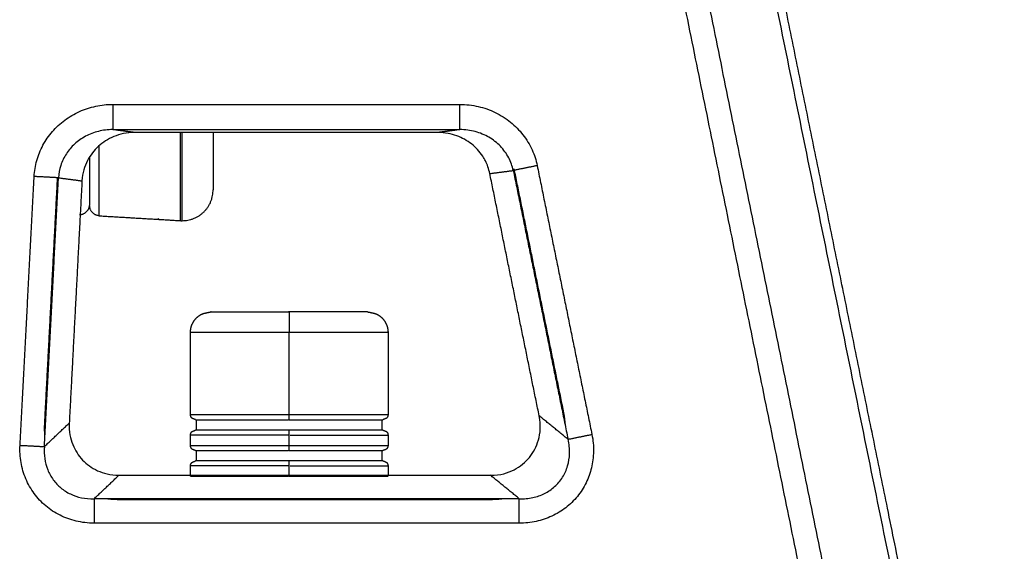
# Model space of a CAD drawing. Header units: millimetres. Extents: x 9946 to 11276, y -3292 to -1962.
# Tile 30 of 170: x 10558 to 10654, y -2244 to -2192. Entities that reach past the tile are written whole.
import ezdxf

# ---------------------------------------------------------------- set-up
doc = ezdxf.new("R2010")
doc.units = ezdxf.units.MM
doc.layers.add('ROXX NEO lite', color=7, linetype='Continuous', true_color=0x000000)

msp = doc.modelspace()

# ---------------------------------------------------------------- linework, layer by layer
at = {"layer": 'ROXX NEO lite', "color": 18, "lineweight": -3, "true_color": 0x000000}
for points, degree in [([(10621.305, -2140.31), (10637.067, -2217.783), (10652.829, -2295.256)], 2), ([(10646.324, -2295.256), (10631.843, -2224.084), (10617.363, -2152.913)], 2), ([(10643.942, -2295.256), (10629.799, -2225.741), (10615.656, -2156.226)], 2), ([(10559.432, -2207.336), (10559.457, -2206.808), (10559.626, -2205.778), (10560.239, -2204.253), (10561.156, -2202.928), (10562.362, -2201.805), (10563.815, -2200.955), (10565.41, -2200.438), (10566.506, -2200.318), (10567.067, -2200.322)], 3), ([(10567.067, -2200.322), (10583.943, -2200.322), (10600.819, -2200.322)], 2), ([(10567.067, -2200.322), (10567.067, -2201.548), (10567.067, -2202.774)], 2), ([(10600.819, -2200.322), (10601.428, -2200.319), (10602.608, -2200.46), (10604.272, -2201.04), (10605.794, -2202.006), (10606.979, -2203.221), (10607.89, -2204.733), (10608.216, -2205.751), (10608.318, -2206.278)], 3), ([(10600.819, -2202.774), (10600.819, -2201.548), (10600.819, -2200.322)], 2), ([(10567.067, -2202.774), (10566.587, -2202.772), (10565.649, -2202.892), (10564.404, -2203.371), (10563.308, -2204.154), (10562.521, -2205.086), (10561.964, -2206.243), (10561.82, -2207.053), (10561.799, -2207.46)], 3), ([(10569.199, -2203.054), (10568.133, -2202.914), (10567.067, -2202.774)], 2), ([(10567.067, -2202.774), (10583.943, -2202.774), (10600.819, -2202.774)], 2), ([(10600.819, -2202.774), (10599.753, -2202.914), (10598.688, -2203.054)], 2), ([(10605.996, -2206.75), (10605.909, -2206.33), (10605.619, -2205.496), (10604.792, -2204.346), (10603.672, -2203.468), (10602.32, -2202.903), (10601.324, -2202.772), (10600.819, -2202.774)], 3), ([(10569.199, -2203.054), (10568.4, -2203.054), (10567.105, -2203.373), (10565.613, -2204.326), (10564.533, -2205.713), (10564.119, -2206.961), (10564.078, -2207.759)], 3), ([(10603.718, -2207.049), (10604.857, -2206.899), (10605.996, -2206.75)], 2), ([(10608.318, -2206.278), (10607.157, -2206.514), (10605.996, -2206.75)], 2), ([(10605.996, -2206.75), (10608.657, -2219.828), (10611.317, -2232.907)], 2), ([(10606.054, -2206.585), (10608.47, -2218.459), (10610.885, -2230.332)], 2), ([(10608.318, -2206.278), (10610.979, -2219.356), (10613.64, -2232.434)], 2), ([(10558.061, -2233.493), (10558.747, -2220.414), (10559.432, -2207.336)], 2), ([(10561.799, -2207.46), (10560.616, -2207.398), (10559.432, -2207.336)], 2), ([(10560.428, -2233.617), (10561.114, -2220.538), (10561.799, -2207.46)], 2), ([(10560.456, -2231.369), (10561.078, -2219.495), (10561.7, -2207.622)], 2), ([(10561.7, -2207.622), (10561.703, -2207.566), (10561.707, -2207.511), (10561.711, -2207.456)], 3), ([(10561.799, -2207.46), (10562.938, -2207.61), (10564.078, -2207.759)], 2), ([(10564.078, -2207.759), (10563.46, -2219.542), (10562.843, -2231.326)], 2), ([(10584.224, -2230.506), (10584.224, -2226.506), (10584.224, -2222.506)], 2), ([(10611.317, -2232.907), (10609.915, -2231.761), (10608.513, -2230.616)], 2), ([(10610.885, -2230.332), (10610.971, -2230.754), (10611.017, -2231.143), (10611.033, -2231.507)], 3), ([(10560.428, -2233.617), (10561.635, -2232.471), (10562.843, -2231.326)], 2), ([(10560.483, -2232.568), (10560.445, -2232.197), (10560.433, -2231.799), (10560.456, -2231.369)], 3), ([(10584.224, -2233.506), (10584.224, -2233.006), (10584.224, -2232.506)], 2), ([(10613.64, -2232.434), (10613.757, -2233.001), (10613.854, -2234.11), (10613.651, -2235.698), (10613.132, -2237.158), (10612.273, -2238.508), (10611.127, -2239.62), (10609.78, -2240.434), (10608.235, -2240.952), (10607.149, -2241.074), (10606.585, -2241.069)], 3), ([(10611.317, -2232.907), (10612.479, -2232.67), (10613.64, -2232.434)], 2), ([(10565.251, -2241.069), (10564.645, -2241.072), (10563.488, -2240.929), (10561.912, -2240.356), (10560.522, -2239.446), (10559.387, -2238.236), (10558.564, -2236.784), (10558.096, -2235.169), (10558.025, -2234.061), (10558.061, -2233.493)], 3), ([(10558.061, -2233.493), (10559.245, -2233.555), (10560.428, -2233.617)], 2), ([(10606.585, -2238.699), (10607.038, -2238.715), (10607.915, -2238.635), (10609.061, -2238.232), (10610.056, -2237.56), (10610.836, -2236.633), (10611.329, -2235.516), (10611.521, -2234.313), (10611.431, -2233.381), (10611.317, -2232.907)], 3), ([(10560.428, -2233.617), (10560.395, -2234.018), (10560.42, -2234.808), (10560.71, -2235.889), (10561.246, -2236.866), (10561.997, -2237.671), (10562.934, -2238.269), (10563.994, -2238.633), (10564.822, -2238.712), (10565.251, -2238.699)], 3), ([(10565.251, -2238.699), (10566.458, -2237.554), (10567.666, -2236.408)], 2), ([(10584.224, -2236.408), (10584.224, -2235.957), (10584.224, -2235.506)], 2), ([(10606.585, -2238.699), (10605.183, -2237.554), (10603.781, -2236.408)], 2), ([(10565.251, -2238.699), (10565.251, -2239.884), (10565.251, -2241.069)], 2), ([(10606.585, -2238.699), (10585.918, -2238.699), (10565.251, -2238.699)], 2), ([(10567.498, -2238.789), (10567.072, -2238.789), (10566.679, -2238.758), (10566.313, -2238.701)], 3), ([(10603.976, -2238.789), (10585.737, -2238.789), (10567.498, -2238.789)], 2), ([(10605.177, -2238.696), (10604.811, -2238.755), (10604.414, -2238.789), (10603.976, -2238.789)], 3), ([(10606.585, -2241.069), (10606.585, -2239.884), (10606.585, -2238.699)], 2), ([(10653.721, -2295.406), (10648.045, -2267.507), (10642.369, -2239.609)], 2), ([(10606.585, -2241.069), (10585.918, -2241.069), (10565.251, -2241.069)], 2)]:
    msp.add_open_spline(points, degree=degree, dxfattribs=at)
at = {"layer": 'ROXX NEO lite', "color": 18, "true_color": 0x000000}
for points, degree in [([(10642.368, -2239.609), (10632.255, -2189.901), (10622.142, -2140.193)], 2), ([(10642.368, -2239.609), (10632.255, -2189.901), (10622.142, -2140.193)], 2), ([(10598.688, -2203.054), (10583.943, -2203.054), (10569.199, -2203.054)], 2), ([(10598.688, -2203.054), (10583.943, -2203.054), (10569.199, -2203.054)], 2), ([(10603.718, -2207.049), (10603.624, -2206.584), (10603.477, -2206.183), (10603.295, -2205.826)], 3), ([(10603.718, -2207.049), (10603.624, -2206.584), (10603.477, -2206.183), (10603.295, -2205.826)], 3), ([(10608.513, -2230.616), (10606.116, -2218.832), (10603.718, -2207.049)], 2), ([(10608.513, -2230.616), (10606.116, -2218.832), (10603.718, -2207.049)], 2), ([(10565.765, -2211.162), (10569.705, -2211.396), (10573.646, -2211.63)], 2), ([(10565.765, -2211.162), (10569.705, -2211.396), (10573.646, -2211.63)], 2), ([(10574.624, -2230.506), (10574.624, -2226.506), (10574.624, -2222.506)], 2), ([(10574.624, -2230.506), (10574.624, -2226.506), (10574.624, -2222.506)], 2), ([(10593.824, -2222.506), (10593.824, -2226.506), (10593.824, -2230.506)], 2), ([(10593.824, -2222.506), (10593.824, -2226.506), (10593.824, -2230.506)], 2), ([(10603.781, -2236.408), (10604.766, -2236.408), (10606.179, -2235.953), (10607.66, -2234.748), (10608.546, -2233.057), (10608.71, -2231.581), (10608.513, -2230.616)], 3), ([(10603.781, -2236.408), (10604.766, -2236.408), (10606.179, -2235.953), (10607.66, -2234.748), (10608.546, -2233.057), (10608.71, -2231.581), (10608.513, -2230.616)], 3), ([(10562.843, -2231.326), (10562.798, -2232.173), (10563.092, -2233.504), (10564.06, -2235), (10565.504, -2236.045), (10566.817, -2236.408), (10567.666, -2236.408)], 3), ([(10562.843, -2231.326), (10562.798, -2232.173), (10563.092, -2233.504), (10564.06, -2235), (10565.504, -2236.045), (10566.817, -2236.408), (10567.666, -2236.408)], 3), ([(10575.224, -2232.006), (10575.224, -2231.506), (10575.224, -2231.006)], 2), ([(10575.224, -2232.006), (10575.224, -2231.506), (10575.224, -2231.006)], 2), ([(10593.224, -2231.006), (10593.224, -2231.506), (10593.224, -2232.006)], 2), ([(10593.224, -2231.006), (10593.224, -2231.506), (10593.224, -2232.006)], 2), ([(10574.624, -2233.506), (10574.624, -2233.006), (10574.624, -2232.506)], 2), ([(10574.624, -2233.506), (10574.624, -2233.006), (10574.624, -2232.506)], 2), ([(10593.824, -2232.506), (10593.824, -2233.006), (10593.824, -2233.506)], 2), ([(10593.824, -2232.506), (10593.824, -2233.006), (10593.824, -2233.506)], 2), ([(10575.224, -2235.006), (10575.224, -2234.506), (10575.224, -2234.006)], 2), ([(10575.224, -2235.006), (10575.224, -2234.506), (10575.224, -2234.006)], 2), ([(10593.224, -2234.006), (10593.224, -2234.506), (10593.224, -2235.006)], 2), ([(10593.224, -2234.006), (10593.224, -2234.506), (10593.224, -2235.006)], 2), ([(10567.666, -2236.408), (10585.723, -2236.408), (10603.781, -2236.408)], 2), ([(10567.666, -2236.408), (10585.723, -2236.408), (10603.781, -2236.408)], 2), ([(10574.624, -2236.506), (10574.624, -2236.006), (10574.624, -2235.506)], 2), ([(10574.624, -2236.506), (10574.624, -2236.006), (10574.624, -2235.506)], 2), ([(10593.824, -2235.506), (10593.824, -2235.957), (10593.824, -2236.408)], 2), ([(10593.824, -2235.506), (10593.824, -2235.957), (10593.824, -2236.408)], 2)]:
    msp.add_open_spline(points, degree=degree, dxfattribs=at)
at = {"layer": 'ROXX NEO lite', "color": 18, "lineweight": -3, "true_color": 0x000000}
for points, weights in [([(10573.646, -2211.63), (10573.646, -2211.63), (10573.646, -2203.054)], [1, 0.717281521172, 0.980357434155]), ([(10573.824, -2211.636), (10573.824, -2211.636), (10573.824, -2203.054)], [1, 0.717275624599, 0.980368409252]), ([(10565.765, -2211.162), (10565.765, -2211.162), (10565.765, -2204.325)], [1, 0.747442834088, 0.930437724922]), ([(10564.824, -2205.421), (10564.824, -2210.164), (10564.824, -2210.164)], [0.889294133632, 0.781206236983, 1]), ([(10584.224, -2220.506), (10584.224, -2220.506), (10584.224, -2222.506)], [1, 0.707106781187, 1]), ([(10584.142, -2222.506), (10574.624, -2222.506), (10574.624, -2222.506)], [1, 0.710131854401, 1]), ([(10593.824, -2222.506), (10593.824, -2222.506), (10584.224, -2222.506)], [1, 0.707106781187, 1]), ([(10574.624, -2230.506), (10574.624, -2230.506), (10584.138, -2230.506)], [1, 0.710277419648, 1]), ([(10584.224, -2231.006), (10584.224, -2231.006), (10584.224, -2230.506)], [1, 0.707106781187, 1]), ([(10584.224, -2230.506), (10593.824, -2230.506), (10593.824, -2230.506)], [1, 0.707106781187, 1]), ([(10584.224, -2231.006), (10593.324, -2231.006), (10593.324, -2231.006)], [1, 0.707106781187, 1]), ([(10584.224, -2232.506), (10574.624, -2232.506), (10574.624, -2232.506)], [1, 0.707106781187, 1]), ([(10584.224, -2232.006), (10575.124, -2232.006), (10575.124, -2232.006)], [1, 0.707106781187, 1]), ([(10584.224, -2232.506), (10584.224, -2232.006), (10584.224, -2232.006)], [1, 0.707106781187, 1]), ([(10584.293, -2232.006), (10584.258, -2232.006), (10584.224, -2232.006)], [0.996862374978, 0.998422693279, 1]), ([(10584.303, -2232.506), (10593.824, -2232.506), (10593.824, -2232.506)], [1, 0.710015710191, 1]), ([(10574.624, -2233.506), (10574.624, -2233.506), (10584.138, -2233.506)], [1, 0.710277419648, 1]), ([(10584.224, -2233.506), (10593.824, -2233.506), (10593.824, -2233.506)], [1, 0.707106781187, 1]), ([(10584.224, -2234.006), (10584.224, -2234.006), (10584.224, -2233.506)], [1, 0.707106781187, 1]), ([(10584.185, -2234.006), (10584.164, -2234.006), (10584.142, -2234.006)], [0.998216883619, 0.997238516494, 0.99626676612]), ([(10584.224, -2234.006), (10593.324, -2234.006), (10593.324, -2234.006)], [1, 0.707106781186, 1]), ([(10584.224, -2235.006), (10575.124, -2235.006), (10575.124, -2235.006)], [1, 0.707106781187, 1]), ([(10584.224, -2235.506), (10584.224, -2235.006), (10584.224, -2235.006)], [1, 0.707106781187, 1]), ([(10584.287, -2235.006), (10584.256, -2235.006), (10584.224, -2235.006)], [0.997097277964, 0.998541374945, 1]), ([(10584.224, -2235.506), (10574.624, -2235.506), (10574.624, -2235.506)], [1, 0.707106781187, 1]), ([(10584.303, -2235.506), (10593.824, -2235.506), (10593.824, -2235.506)], [1, 0.710015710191, 1]), ([(10574.624, -2236.506), (10574.624, -2236.506), (10584.138, -2236.506)], [1, 0.710277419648, 1]), ([(10584.224, -2236.506), (10584.181, -2236.506), (10584.138, -2236.506)], [1, 0.99814194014, 0.996307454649]), ([(10584.224, -2236.506), (10593.824, -2236.506), (10593.824, -2236.506)], [1, 0.707106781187, 1])]:
    msp.add_rational_spline(points, weights, degree=2, dxfattribs=at)
at = {"layer": 'ROXX NEO lite', "color": 18, "true_color": 0x000000}
for points, weights in [([(10576.824, -2203.054), (10576.824, -2208.636), (10576.824, -2208.636)], [0.971243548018, 0.722270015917, 1]), ([(10576.824, -2203.054), (10576.824, -2208.636), (10576.824, -2208.636)], [0.971243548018, 0.722270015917, 1]), ([(10573.824, -2211.636), (10576.824, -2211.636), (10576.824, -2208.636)], [1, 0.707106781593, 1]), ([(10573.824, -2211.636), (10576.824, -2211.636), (10576.824, -2208.636)], [1, 0.707106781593, 1]), ([(10563.824, -2211.045), (10564.669, -2211.045), (10564.81, -2210.212)], [1, 0.740841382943, 0.940301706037]), ([(10563.824, -2211.045), (10564.669, -2211.045), (10564.81, -2210.212)], [1, 0.740841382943, 0.940301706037]), ([(10565.765, -2211.162), (10564.824, -2211.106), (10564.824, -2210.164)], [1, 0.727772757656, 1]), ([(10565.765, -2211.162), (10564.824, -2211.106), (10564.824, -2210.164)], [1, 0.727772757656, 1]), ([(10573.646, -2211.63), (10573.735, -2211.636), (10573.824, -2211.636)], [1, 0.999559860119, 1]), ([(10573.646, -2211.63), (10573.735, -2211.636), (10573.824, -2211.636)], [1, 0.999559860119, 1]), ([(10576.624, -2220.506), (10576.624, -2220.506), (10584.159, -2220.506)], [1, 0.710131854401, 1]), ([(10576.624, -2220.506), (10576.624, -2220.506), (10584.159, -2220.506)], [1, 0.710131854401, 1]), ([(10584.224, -2220.506), (10584.191, -2220.506), (10584.159, -2220.506)], [1, 0.998227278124, 0.996476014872]), ([(10584.224, -2220.506), (10584.191, -2220.506), (10584.159, -2220.506)], [1, 0.998227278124, 0.996476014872]), ([(10591.824, -2220.506), (10591.824, -2220.506), (10584.224, -2220.506)], [1, 0.707106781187, 1]), ([(10591.824, -2220.506), (10591.824, -2220.506), (10584.224, -2220.506)], [1, 0.707106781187, 1]), ([(10575.124, -2231.006), (10575.124, -2231.006), (10584.142, -2231.006)], [1, 0.710277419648, 1]), ([(10575.124, -2231.006), (10575.124, -2231.006), (10584.142, -2231.006)], [1, 0.710277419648, 1]), ([(10593.324, -2232.006), (10593.324, -2232.006), (10584.299, -2232.006)], [1, 0.710015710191, 1]), ([(10593.324, -2232.006), (10593.324, -2232.006), (10584.299, -2232.006)], [1, 0.710015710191, 1]), ([(10575.124, -2234.006), (10575.124, -2234.006), (10584.142, -2234.006)], [1, 0.710277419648, 1]), ([(10575.124, -2234.006), (10575.124, -2234.006), (10584.142, -2234.006)], [1, 0.710277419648, 1]), ([(10593.324, -2235.006), (10593.324, -2235.006), (10584.299, -2235.006)], [1, 0.710015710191, 1]), ([(10593.324, -2235.006), (10593.324, -2235.006), (10584.299, -2235.006)], [1, 0.710015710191, 1])]:
    msp.add_rational_spline(points, weights, degree=2, dxfattribs=at)
for points, knots in [([(10603.295, -2205.826), (10603.212, -2205.662), (10602.832, -2205.015), (10601.981, -2204.099), (10600.559, -2203.301), (10599.379, -2203.054), (10598.688, -2203.054)], [-5.826502, -5.826502, -5.826502, -5.826502, -5.274455, -3.516303, -1.758152, 0, 0, 0, 0]), ([(10603.295, -2205.826), (10603.212, -2205.662), (10602.832, -2205.015), (10601.981, -2204.099), (10600.559, -2203.301), (10599.379, -2203.054), (10598.688, -2203.054)], [-5.826502, -5.826502, -5.826502, -5.826502, -5.274455, -3.516303, -1.758152, 0, 0, 0, 0]), ([(10571.294, -2211.491), (10571.362, -2211.495), (10571.45, -2211.481), (10571.53, -2211.447), (10571.551, -2211.437)], [-0.950682, -0.950682, -0.950682, -0.950682, -0.7130115, -0.6275328, -0.6275328, -0.6275328, -0.6275328]), ([(10571.294, -2211.491), (10571.362, -2211.495), (10571.45, -2211.481), (10571.53, -2211.447), (10571.551, -2211.437)], [-0.950682, -0.950682, -0.950682, -0.950682, -0.7130115, -0.6275328, -0.6275328, -0.6275328, -0.6275328])]:
    msp.add_open_spline(points, degree=3, knots=knots, dxfattribs=at)
for points, weights, knots in [([(10574.624, -2222.506), (10574.624, -2221.984), (10574.819, -2221.482), (10575.21, -2221.092), (10575.403, -2220.899), (10575.634, -2220.747), (10576.072, -2220.611), (10576.44, -2220.541), (10576.624, -2220.506)], [0.996476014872, 0.899188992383, 0.850545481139, 0.850545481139, 0.850545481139, 0.850545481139, 0.850545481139, 0.850545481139, 0.850545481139], [0, 0, 0, 0, 1.611488, 1.611488, 1.611488, 2.542838, 2.542838, 3.181546, 3.181546, 3.181546, 3.181546]), ([(10574.624, -2222.506), (10574.624, -2221.984), (10574.819, -2221.482), (10575.21, -2221.092), (10575.403, -2220.899), (10575.634, -2220.747), (10576.072, -2220.611), (10576.44, -2220.541), (10576.624, -2220.506)], [0.996476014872, 0.899188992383, 0.850545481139, 0.850545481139, 0.850545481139, 0.850545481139, 0.850545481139, 0.850545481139, 0.850545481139], [0, 0, 0, 0, 1.611488, 1.611488, 1.611488, 2.542838, 2.542838, 3.181546, 3.181546, 3.181546, 3.181546]), ([(10591.824, -2220.506), (10592.008, -2220.541), (10592.376, -2220.611), (10592.814, -2220.747), (10593.045, -2220.899), (10593.238, -2221.092), (10593.629, -2221.482), (10593.824, -2221.984), (10593.824, -2222.506)], [1, 1, 1, 1, 1, 1, 1, 1.05719095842, 1.17157287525], [0, 0, 0, 0, 0.638708, 0.638708, 1.570058, 1.570058, 1.570058, 3.181546, 3.181546, 3.181546, 3.181546]), ([(10591.824, -2220.506), (10592.008, -2220.541), (10592.376, -2220.611), (10592.814, -2220.747), (10593.045, -2220.899), (10593.238, -2221.092), (10593.629, -2221.482), (10593.824, -2221.984), (10593.824, -2222.506)], [1, 1, 1, 1, 1, 1, 1, 1.05719095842, 1.17157287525], [0, 0, 0, 0, 0.638708, 0.638708, 1.570058, 1.570058, 1.570058, 3.181546, 3.181546, 3.181546, 3.181546]), ([(10593.824, -2230.506), (10593.824, -2230.637), (10593.775, -2230.762), (10593.678, -2230.86), (10593.589, -2230.896), (10593.412, -2230.97), (10593.324, -2231.006)], [0.996307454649, 0.899036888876, 0.850401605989, 0.850401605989, 0.850401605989, 0.850401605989, 0.850401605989], [0, 0, 0, 0, 0.402872, 0.402872, 0.402872, 0.7855554, 0.7855554, 0.7855554, 0.7855554]), ([(10593.824, -2230.506), (10593.824, -2230.637), (10593.775, -2230.762), (10593.678, -2230.86), (10593.589, -2230.896), (10593.412, -2230.97), (10593.324, -2231.006)], [0.996307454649, 0.899036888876, 0.850401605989, 0.850401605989, 0.850401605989, 0.850401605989, 0.850401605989], [0, 0, 0, 0, 0.402872, 0.402872, 0.402872, 0.7855554, 0.7855554, 0.7855554, 0.7855554]), ([(10574.624, -2232.506), (10574.624, -2232.376), (10574.673, -2232.25), (10574.77, -2232.153), (10574.859, -2232.116), (10575.036, -2232.043), (10575.124, -2232.006)], [0.996610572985, 0.899310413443, 0.850660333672, 0.850660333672, 0.850660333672, 0.850660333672, 0.850660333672], [0, 0, 0, 0, 0.402872, 0.402872, 0.402872, 0.7855554, 0.7855554, 0.7855554, 0.7855554]), ([(10574.624, -2232.506), (10574.624, -2232.376), (10574.673, -2232.25), (10574.77, -2232.153), (10574.859, -2232.116), (10575.036, -2232.043), (10575.124, -2232.006)], [0.996610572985, 0.899310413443, 0.850660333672, 0.850660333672, 0.850660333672, 0.850660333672, 0.850660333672], [0, 0, 0, 0, 0.402872, 0.402872, 0.402872, 0.7855554, 0.7855554, 0.7855554, 0.7855554]), ([(10593.324, -2232.006), (10593.412, -2232.043), (10593.589, -2232.116), (10593.678, -2232.153), (10593.775, -2232.25), (10593.824, -2232.376), (10593.824, -2232.506)], [1, 1, 1, 1, 1, 1.05719095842, 1.17157287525], [0, 0, 0, 0, 0.3826834, 0.3826834, 0.3826834, 0.7855554, 0.7855554, 0.7855554, 0.7855554]), ([(10593.324, -2232.006), (10593.412, -2232.043), (10593.589, -2232.116), (10593.678, -2232.153), (10593.775, -2232.25), (10593.824, -2232.376), (10593.824, -2232.506)], [1, 1, 1, 1, 1, 1.05719095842, 1.17157287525], [0, 0, 0, 0, 0.3826834, 0.3826834, 0.3826834, 0.7855554, 0.7855554, 0.7855554, 0.7855554]), ([(10593.824, -2233.506), (10593.824, -2233.637), (10593.775, -2233.762), (10593.678, -2233.86), (10593.652, -2233.886), (10593.331, -2234.006), (10593.324, -2234.006)], [0.996307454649, 0.899036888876, 0.850401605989, 0.850401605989, 0.850401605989, 0.850401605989, 0.850401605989], [0, 0, 0, 0, 0.402872, 0.402872, 0.402872, 0.8044546, 0.8044546, 0.8044546, 0.8044546]), ([(10593.824, -2233.506), (10593.824, -2233.637), (10593.775, -2233.762), (10593.678, -2233.86), (10593.652, -2233.886), (10593.331, -2234.006), (10593.324, -2234.006)], [0.996307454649, 0.899036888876, 0.850401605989, 0.850401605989, 0.850401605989, 0.850401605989, 0.850401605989], [0, 0, 0, 0, 0.402872, 0.402872, 0.402872, 0.8044546, 0.8044546, 0.8044546, 0.8044546]), ([(10574.624, -2235.506), (10574.624, -2235.376), (10574.673, -2235.25), (10574.77, -2235.153), (10574.859, -2235.116), (10575.036, -2235.043), (10575.124, -2235.006)], [0.996610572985, 0.899310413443, 0.850660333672, 0.850660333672, 0.850660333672, 0.850660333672, 0.850660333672], [0, 0, 0, 0, 0.402872, 0.402872, 0.402872, 0.7855554, 0.7855554, 0.7855554, 0.7855554]), ([(10574.624, -2235.506), (10574.624, -2235.376), (10574.673, -2235.25), (10574.77, -2235.153), (10574.859, -2235.116), (10575.036, -2235.043), (10575.124, -2235.006)], [0.996610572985, 0.899310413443, 0.850660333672, 0.850660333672, 0.850660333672, 0.850660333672, 0.850660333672], [0, 0, 0, 0, 0.402872, 0.402872, 0.402872, 0.7855554, 0.7855554, 0.7855554, 0.7855554]), ([(10593.324, -2235.006), (10593.325, -2235.006), (10593.655, -2235.13), (10593.678, -2235.153), (10593.775, -2235.25), (10593.824, -2235.376), (10593.824, -2235.506)], [1, 1, 1, 1, 1, 1.05719095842, 1.17157287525], [0, 0, 0, 0, 0.3909542, 0.3909542, 0.3909542, 0.7938262, 0.7938262, 0.7938262, 0.7938262]), ([(10593.324, -2235.006), (10593.325, -2235.006), (10593.655, -2235.13), (10593.678, -2235.153), (10593.775, -2235.25), (10593.824, -2235.376), (10593.824, -2235.506)], [1, 1, 1, 1, 1, 1.05719095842, 1.17157287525], [0, 0, 0, 0, 0.3909542, 0.3909542, 0.3909542, 0.7938262, 0.7938262, 0.7938262, 0.7938262])]:
    msp.add_rational_spline(points, weights, degree=3, knots=knots, dxfattribs=at)
at = {"layer": 'ROXX NEO lite', "color": 18, "lineweight": -3, "true_color": 0x000000}
for points, weights, degree, knots in [([(10575.124, -2231.006), (10575.036, -2230.97), (10574.859, -2230.896), (10574.77, -2230.86), (10574.673, -2230.762), (10574.624, -2230.637), (10574.624, -2230.506)], [1, 1, 1, 1, 1, 1.05719095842, 1.17157287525], 3, [0, 0, 0, 0, 0.3826834, 0.3826834, 0.3826834, 0.7855554, 0.7855554, 0.7855554, 0.7855554]), ([(10584.238, -2231.006), (10584.231, -2231.006), (10584.224, -2231.006), (10584.183, -2231.006), (10584.142, -2231.006)], [0.999350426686, 0.999674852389, 1, 0.998121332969, 0.99626676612], 2, [-14.1528609, -14.1528609, -14.1528609, -14.1371669, -14.1371669, -14.0464887, -14.0464887, -14.0464887]), ([(10575.124, -2234.006), (10575.117, -2234.006), (10574.796, -2233.886), (10574.77, -2233.86), (10574.673, -2233.762), (10574.624, -2233.637), (10574.624, -2233.506)], [1, 1, 1, 1, 1, 1.05719095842, 1.17157287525], 3, [0, 0, 0, 0, 0.4015826, 0.4015826, 0.4015826, 0.8044546, 0.8044546, 0.8044546, 0.8044546])]:
    msp.add_rational_spline(points, weights, degree=degree, knots=knots, dxfattribs=at)

doc.saveas('drawing.dxf')
